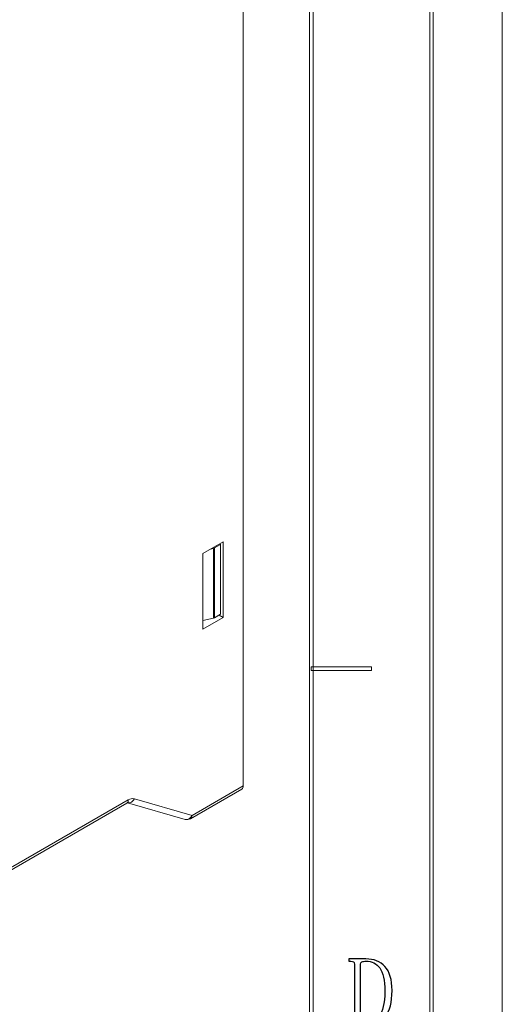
# Model space of a CAD drawing. Header units: millimetres. Extents: x -420 to 420, y -297 to 297.
# Tile 174 of 197: x 352 to 420, y 42 to 181. Entities that reach past the tile are written whole.
import ezdxf

# ---------------------------------------------------------------- set-up
doc = ezdxf.new("R2010")
doc.units = ezdxf.units.MM
doc.header["$MEASUREMENT"] = 0
doc.layers.add('layer 1', color=7, linetype='Continuous')

msp = doc.modelspace()

# ---------------------------------------------------------------- linework, layer by layer
at = {"layer": 'layer 1', "color": 7, "lineweight": 9}
for points in [[(420.1294, -297.3481), (420.1294, -297.3481), (420.1294, 296.9891), (420.1294, 296.9891)], [(420.1294, -297.3481), (420.1294, -297.3481), (420.1294, 296.9891), (420.1294, 296.9891)], [(420.1294, -297.3481), (420.1294, -297.3481), (420.1294, 296.9891), (420.1294, 296.9891)], [(420.1294, -297.3481), (420.1294, -297.3481), (420.1294, 296.9891), (420.1294, 296.9891)], [(420.1294, -297.3481), (420.1294, -297.3481), (420.1294, 296.9891), (420.1294, 296.9891)], [(420.1294, -297.3481), (420.1294, -297.3481), (420.1294, 296.9891), (420.1294, 296.9891)], [(420.1294, -297.3481), (420.1294, -297.3481), (420.1294, 296.9891), (420.1294, 296.9891)], [(420.1294, -297.3481), (420.1294, -297.3481), (420.1294, 296.9891), (420.1294, 296.9891)], [(420.1294, -297.3481), (420.1294, -297.3481), (420.1294, 296.9891), (420.1294, 296.9891)], [(420.1294, -297.3481), (420.1294, -297.3481), (420.1294, 296.9891), (420.1294, 296.9891)], [(420.1294, -297.3481), (420.1294, -297.3481), (420.1294, 296.9891), (420.1294, 296.9891)], [(420.1294, -297.3481), (420.1294, -297.3481), (420.1294, 296.9891), (420.1294, 296.9891)], [(420.1294, -297.3481), (420.1294, -297.3481), (420.1294, 296.9891), (420.1294, 296.9891)], [(420.1294, -297.3481), (420.1294, -297.3481), (420.1294, 296.9891), (420.1294, 296.9891)], [(420.1294, -297.3481), (420.1294, -297.3481), (420.1294, 296.9891), (420.1294, 296.9891)], [(420.1294, -297.3481), (420.1294, -297.3481), (420.1294, 296.9891), (420.1294, 296.9891)], [(420.1294, -297.3481), (420.1294, -297.3481), (420.1294, 296.9891), (420.1294, 296.9891)], [(420.1294, -297.3481), (420.1294, -297.3481), (420.1294, 296.9891), (420.1294, 296.9891)], [(420.1294, -297.3481), (420.1294, -297.3481), (420.1294, 296.9891), (420.1294, 296.9891)], [(420.1294, -297.3481), (420.1294, -297.3481), (420.1294, 296.9891), (420.1294, 296.9891)], [(420.1294, -297.3481), (420.1294, -297.3481), (420.1294, 296.9891), (420.1294, 296.9891)], [(383.5271, 73.3228), (383.5271, 73.3228), (383.5271, 234.9299), (383.5271, 234.9299)], [(286.9128, 179.9748), (286.9128, 179.9748), (370.7398, 228.367), (370.7398, 228.367)], [(371.4503, 227.1366), (371.4503, 227.1366), (287.6233, 178.7444), (287.6233, 178.7444)], [(293.3065, 175.4635), (293.3065, 175.4635), (377.1334, 223.8557), (377.1334, 223.8557)], [(378.9094, 223.2405), (378.9094, 223.2405), (294.017, 174.233), (294.017, 174.233)], [(377.8439, 106.137), (377.8439, 106.137), (380.6855, 107.7774), (380.6855, 107.7774)], [(380.3445, 107.4001), (380.3445, 107.4001), (379.4978, 106.9111), (379.4978, 106.9111)], [(380.1881, 107.4903), (380.1881, 107.4903), (380.3445, 107.4001), (380.3445, 107.4001)], [(380.3445, 97.5559), (380.3445, 97.5559), (380.3445, 107.4001), (380.3445, 107.4001)], [(380.6855, 107.7774), (380.6855, 107.7774), (380.6855, 97.113), (380.6855, 97.113)], [(377.8439, 95.4723), (377.8439, 95.4723), (377.8439, 106.137), (377.8439, 106.137)], [(379.3191, 106.8447), (379.3191, 106.8447), (378.9207, 106.7585), (378.9207, 106.7585)], [(379.3191, 106.8447), (379.3816, 106.8576), (379.4421, 106.88), (379.4978, 106.9111)], [(379.3191, 97.0007), (379.3191, 97.0007), (379.3191, 106.8447), (379.3191, 106.8447)], [(379.4978, 106.9111), (379.4978, 106.9111), (379.4978, 97.0672), (379.4978, 97.0672)], [(380.3445, 97.5559), (380.3445, 97.5559), (379.4978, 97.0672), (379.4978, 97.0672)], [(380.6855, 97.113), (380.6855, 97.113), (380.1313, 97.4329), (380.1313, 97.4329)], [(380.6855, 97.113), (380.6855, 97.113), (377.8439, 95.4723), (377.8439, 95.4723)], [(379.3191, 97.0007), (379.3191, 97.0007), (377.8439, 96.6814), (377.8439, 96.6814)], [(379.3191, 97.0007), (379.3816, 97.0136), (379.4421, 97.036), (379.4978, 97.0672)], [(376.0966, 68.6934), (376.0966, 68.6934), (383.3189, 72.8628), (383.3189, 72.8628)], [(376.3046, 69.1533), (376.3046, 69.1533), (383.5271, 73.3228), (383.5271, 73.3228)], [(383.3189, 72.8628), (383.4696, 72.9646), (383.55, 73.1423), (383.5271, 73.3228)], [(294.1846, 29.1294), (294.1846, 29.1294), (367.3063, 71.3418), (367.3063, 71.3418)], [(367.0981, 70.8818), (367.2464, 70.9856), (367.3262, 71.162), (367.3063, 71.3418)], [(367.1696, 70.9506), (367.1696, 70.9506), (375.3156, 68.5983), (375.3156, 68.5983)], [(367.1703, 70.9504), (367.5901, 70.8757), (368.0041, 71.1083), (368.1589, 71.5057)], [(368.1589, 71.5057), (367.8641, 71.568), (367.5568, 71.5088), (367.3063, 71.3418)], [(368.1589, 71.5057), (368.1589, 71.5057), (376.3046, 69.1533), (376.3046, 69.1533)], [(293.9171, 28.6354), (293.9171, 28.6354), (367.0981, 70.8818), (367.0981, 70.8818)], [(375.3156, 68.5983), (375.7356, 68.5232), (376.15, 68.7556), (376.3046, 69.1533)], [(375.3156, 68.5983), (375.578, 68.5225), (375.8599, 68.5568), (376.0966, 68.6934)], [(376.0966, 68.6934), (376.2448, 68.7972), (376.3245, 68.9734), (376.3046, 69.1533)]]:
    msp.add_open_spline(points, degree=3, dxfattribs=at)
for points, knots in [([(410.3845, -287.3425), (410.3845, -287.3425), (409.8847, -287.3425), (409.8847, -287.3425), (409.8847, -287.3425), (409.8847, -287.3425), (409.8847, 286.9833), (409.8847, 286.9833), (409.8847, 286.9833), (409.8847, 286.9833), (410.3845, 286.9833), (410.3845, 286.9833), (410.3845, 286.9833), (410.3845, 286.9833), (410.3845, -287.3425), (410.3845, -287.3425)], [0, 0, 0, 0, 0.2, 0.2, 0.2, 0.2, 0.4, 0.4, 0.4, 0.4, 0.6, 0.6, 0.6, 0.6, 1, 1, 1, 1]), ([(393.3934, -270.3329), (393.3934, -270.3329), (392.8935, -270.3329), (392.8935, -270.3329), (392.8935, -270.3329), (392.8935, -270.3329), (392.8935, 269.9737), (392.8935, 269.9737), (392.8935, 269.9737), (392.8935, 269.9737), (393.3934, 269.9737), (393.3934, 269.9737), (393.3934, 269.9737), (393.3934, 269.9737), (393.3934, -270.3329), (393.3934, -270.3329)], [0, 0, 0, 0, 0.2, 0.2, 0.2, 0.2, 0.4, 0.4, 0.4, 0.4, 0.6, 0.6, 0.6, 0.6, 1, 1, 1, 1]), ([(367.0981, 70.8818), (367.1415, 70.9026), (367.1847, 70.9233), (367.206, 70.9325), (367.206, 70.9325), (367.2251, 70.9408), (367.2261, 70.9398), (367.2272, 70.9387)], [0, 0, 0, 0, 0.33333333, 0.33333333, 0.33333333, 0.33333333, 1, 1, 1, 1])]:
    msp.add_open_spline(points, degree=3, knots=knots, dxfattribs=at)
at = {"layer": 'layer 1', "lineweight": 9}
msp.add_open_spline([(393.1434, 89.6214), (393.1434, 89.6214), (393.1434, 90.1217), (393.1434, 90.1217), (393.1434, 90.1217), (393.1434, 90.1217), (401.639, 90.1217), (401.639, 90.1217), (401.639, 90.1217), (401.639, 90.1217), (401.639, 89.6214), (401.639, 89.6214), (401.639, 89.6214), (401.639, 89.6214), (393.1434, 89.6214), (393.1434, 89.6214)], degree=3, knots=[0, 0, 0, 0, 0.2, 0.2, 0.2, 0.2, 0.4, 0.4, 0.4, 0.4, 0.6, 0.6, 0.6, 0.6, 1, 1, 1, 1], dxfattribs=at)
at = {"layer": 'layer 1'}
for points, knots in [([(399.2453, 48.1423), (399.2453, 48.2859), (399.2083, 48.3947), (399.1365, 48.4665), (399.1365, 48.4665), (399.0648, 48.5406), (398.9375, 48.5754), (398.7571, 48.5754), (398.7571, 48.5754), (398.7571, 48.5754), (398.4309, 48.5754), (398.4309, 48.5754), (398.4309, 48.5754), (398.4309, 48.5754), (398.4309, 48.9019), (398.4309, 48.9019), (398.4309, 48.9019), (398.4309, 48.9019), (400.8717, 48.9019), (400.8717, 48.9019), (400.8717, 48.9019), (401.9914, 48.9019), (402.8868, 48.5406), (403.5554, 47.8157), (403.5554, 47.8157), (404.2239, 47.0931), (404.5596, 45.9698), (404.5596, 44.4505), (404.5596, 44.4505), (404.5596, 42.7852), (404.2332, 41.5647), (403.5831, 40.7865), (403.5831, 40.7865), (402.9331, 40.0083), (401.9731, 39.6192), (400.7097, 39.6192), (400.7097, 39.6192), (400.7097, 39.6192), (398.3776, 39.6192), (398.3776, 39.6192), (398.3776, 39.6192), (398.3776, 39.6192), (398.3776, 39.9458), (398.3776, 39.9458), (398.3776, 39.9458), (398.3776, 39.9458), (398.7571, 39.9458), (398.7571, 39.9458), (398.7571, 39.9458), (398.9375, 39.9458), (399.0648, 39.9805), (399.1365, 40.0546), (399.1365, 40.0546), (399.2083, 40.1264), (399.2453, 40.2353), (399.2453, 40.3788), (399.2453, 40.3788), (399.2453, 40.3788), (399.2453, 48.1423), (399.2453, 48.1423)], [0, 0, 0, 0, 0.0625, 0.0625, 0.0625, 0.0625, 0.125, 0.125, 0.125, 0.125, 0.1875, 0.1875, 0.1875, 0.1875, 0.25, 0.25, 0.25, 0.25, 0.3125, 0.3125, 0.3125, 0.3125, 0.375, 0.375, 0.375, 0.375, 0.4375, 0.4375, 0.4375, 0.4375, 0.5, 0.5, 0.5, 0.5, 0.5625, 0.5625, 0.5625, 0.5625, 0.625, 0.625, 0.625, 0.625, 0.6875, 0.6875, 0.6875, 0.6875, 0.75, 0.75, 0.75, 0.75, 0.8125, 0.8125, 0.8125, 0.8125, 0.875, 0.875, 0.875, 0.875, 1, 1, 1, 1]), ([(403.5277, 44.3416), (403.5277, 45.898), (403.294, 46.9935), (402.8244, 47.6258), (402.8244, 47.6258), (402.3547, 48.258), (401.7023, 48.5754), (400.8717, 48.5754), (400.8717, 48.5754), (400.6195, 48.5754), (400.4275, 48.5406), (400.3027, 48.4665), (400.3027, 48.4665), (400.1755, 48.3947), (400.1129, 48.2859), (400.1129, 48.1423), (400.1129, 48.1423), (400.1129, 48.1423), (400.1129, 40.3788), (400.1129, 40.3788), (400.1129, 40.3788), (400.1129, 40.2353), (400.1661, 40.1264), (400.2748, 40.0546), (400.2748, 40.0546), (400.3836, 39.9805), (400.527, 39.9458), (400.7097, 39.9458), (400.7097, 39.9458), (401.5032, 39.9458), (402.1719, 40.2445), (402.7156, 40.8397), (402.7156, 40.8397), (403.257, 41.4373), (403.5277, 42.6046), (403.5277, 44.3416)], [0, 0, 0, 0, 0.1, 0.1, 0.1, 0.1, 0.2, 0.2, 0.2, 0.2, 0.3, 0.3, 0.3, 0.3, 0.4, 0.4, 0.4, 0.4, 0.5, 0.5, 0.5, 0.5, 0.6, 0.6, 0.6, 0.6, 0.7, 0.7, 0.7, 0.7, 0.8, 0.8, 0.8, 0.8, 1, 1, 1, 1])]:
    msp.add_open_spline(points, degree=3, knots=knots, dxfattribs=at)

doc.saveas('drawing.dxf')
